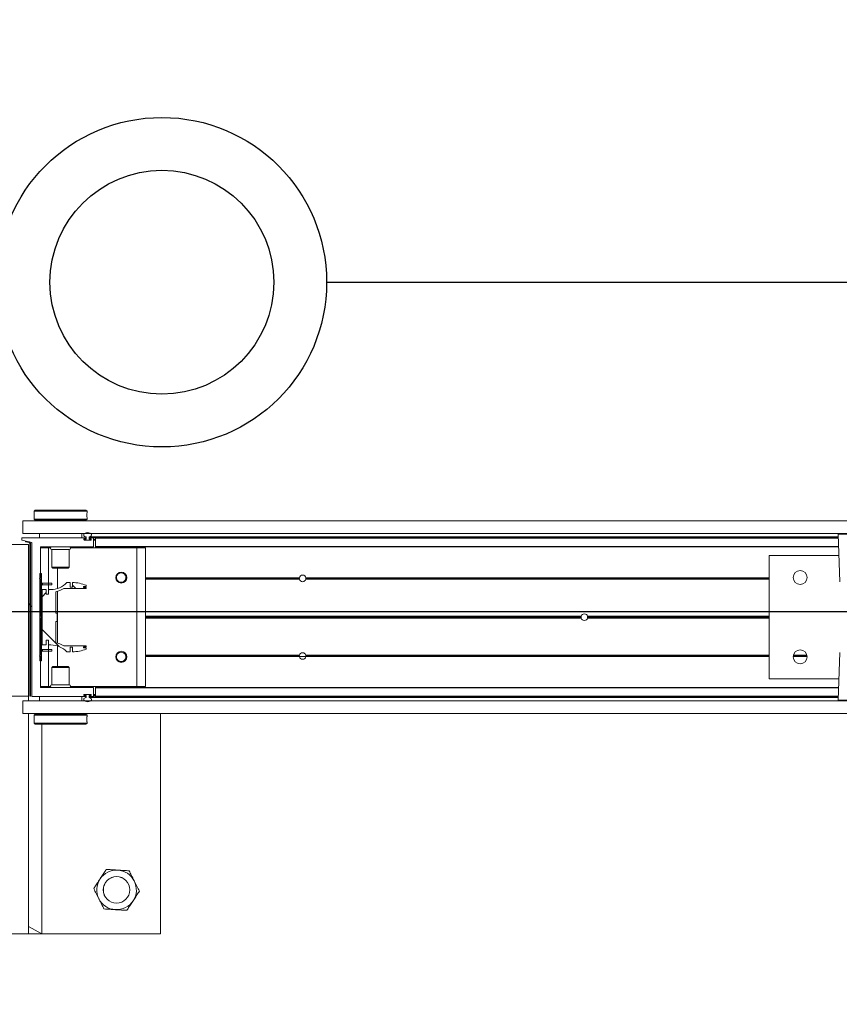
# Model space of a CAD drawing. Header units: feet. Extents: x 0 to 152726, y 0 to 59505.
# Tile 60 of 85: x 152372.15 to 152374.09, y 59279.95 to 59282.28. Entities that reach past the tile are written whole.
import ezdxf
from ezdxf import colors
from ezdxf.entities.mleader import LeaderData, LeaderLine
from ezdxf.math import Vec2, Vec3

# ---------------------------------------------------------------- set-up
doc = ezdxf.new("R2010")
doc.units = ezdxf.units.FT
doc.header["$LTSCALE"] = 0.1
doc.header["$MEASUREMENT"] = 0
for name, color, linetype, lineweight in [('BR_P_Rail_Object', 251, 'Continuous', 30), ('DR_P_Cells', 252, 'Continuous', 0), ('DR_P_Underdrain', 252, 'Continuous', 13), ('SC_Scratch7', 252, 'Continuous', 0)]:
    doc.layers.add(name, color=color, linetype=linetype, lineweight=lineweight)
doc.layers.add('L-ANNO-NOTE', color=30, linetype='Continuous')
doc.styles.add('Arial', font='arial.ttf')

# ---------------------------------------------------------------- blocks, each defined once
blk = doc.blocks.new('HIGH ST SCREENWALL_2 PANEL PLAN_5')
at = {"layer": 'SC_Scratch7', "lineweight": 0, "extrusion": (0, 0, -1)}
h = blk.add_hatch(dxfattribs=at)
h.set_pattern_fill('ANSI31', color=256, scale=0.01, style=0, pattern_type=2)
h.set_pattern_definition([(135.001858, (9.927348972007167, -13.85573328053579), (0.08838530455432, 0.08839103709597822), [])])
h.paths.add_polyline_path([(4.314396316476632, -0.1421462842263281, 0.3639702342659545), (4.316462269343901, -0.1446082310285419), (4.32500189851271, -0.1461137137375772), (4.324712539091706, -0.1477550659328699), (4.316172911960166, -0.1462495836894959, -0.3639702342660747), (4.312729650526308, -0.1421463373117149), (4.312717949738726, 0.2186076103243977), (4.314384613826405, 0.2186076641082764)])
h = blk.add_hatch(dxfattribs=at)
h.set_pattern_fill('ANSI31', color=256, scale=0.01, style=0, pattern_type=2)
h.set_pattern_definition([(135.001858, (9.937327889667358, -14.01365674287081), (0.08838530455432, 0.08839103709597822), [])])
h.paths.add_polyline_path([(4.287206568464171, -0.07124680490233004), (4.287199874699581, 0.1351277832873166), (4.290949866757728, 0.1351279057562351), (4.290956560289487, -0.07124668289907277)])
h = blk.add_hatch(dxfattribs=at)
h.set_pattern_fill('ANSI38', color=256, scale=0.01, style=0, pattern_type=2)
h.set_pattern_definition([(135.001858, (9.83736763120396, -14.04890905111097), (0.08838530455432, 0.08839103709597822), []), (45.001858, (9.83736763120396, -14.04890905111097), (0.2651616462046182, 0.0883967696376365), [0.31249937, -0.18749962])])
h.paths.add_polyline_path([(4.276130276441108, 0.0865988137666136), (4.276129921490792, 0.09755679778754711), (4.285742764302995, 0.09755710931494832), (4.285747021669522, -0.03367622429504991), (4.276134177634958, -0.03367653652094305), (4.276133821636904, -0.02271855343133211), (4.270490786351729, -0.02271873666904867), (4.270491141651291, -0.03367671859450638), (4.264848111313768, -0.03367690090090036, 0.2061892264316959), (4.227217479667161, -0.04988543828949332), (4.21917943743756, -0.04988569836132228), (4.219179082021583, -0.03892771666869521), (4.213601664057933, -0.03892789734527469), (4.213602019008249, -0.04988587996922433, -0.09842250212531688), (4.18158087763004, -0.0435221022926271), (4.18158079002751, -0.04081541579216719), (4.187314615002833, -0.04081522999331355), (4.187314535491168, -0.03835460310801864), (4.181580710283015, -0.03835479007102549), (4.181580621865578, -0.03564810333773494), (4.234471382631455, -0.03564638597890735, -0.0857050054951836), (4.252938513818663, -0.02834387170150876), (4.252936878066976, 0.02209687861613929), (4.249656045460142, 0.02209677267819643), (4.249655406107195, 0.04178177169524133), (4.252936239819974, 0.04178187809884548), (4.252934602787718, 0.09222262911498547, -0.0857050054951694), (4.234466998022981, 0.09952394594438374), (4.181576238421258, 0.09952223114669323), (4.181576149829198, 0.1022289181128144), (4.187309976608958, 0.1022291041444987), (4.187309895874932, 0.1046897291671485), (4.181576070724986, 0.1046895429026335), (4.181575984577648, 0.107396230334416, -0.09842250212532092), (4.213596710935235, 0.1137620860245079), (4.213597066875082, 0.1028041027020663), (4.219174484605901, 0.1028042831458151), (4.219174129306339, 0.113762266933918), (4.227212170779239, 0.1137625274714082, 0.2061892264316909), (4.264843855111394, 0.09755643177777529), (4.270486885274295, 0.09755661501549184), (4.270487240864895, 0.08659863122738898)])
at = {"layer": 'SC_Scratch7', "lineweight": 0}
for p, q in [((-4.005200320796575, 0.7810965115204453), (-4.671865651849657, 0.7811181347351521)), ((-4.317699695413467, 0.7811066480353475), (-4.359366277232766, 0.7811079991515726)), ((-4.317699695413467, 0.7811066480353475), (-4.317716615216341, 0.25944102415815)), ((-4.317699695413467, 0.7811066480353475), (-4.317700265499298, 0.7635285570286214)), ((-4.317700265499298, 0.7635285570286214), (-4.286449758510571, 0.7811056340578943)), ((-4.286449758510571, 0.7811056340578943), (-4.317699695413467, 0.7811066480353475)), ((-4.286449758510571, 0.7811056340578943), (-4.286465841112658, 0.2852765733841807)), ((-4.00521724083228, 0.2594308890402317), (-4.005200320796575, 0.7810965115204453)), ((-4.304278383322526, 0.2827771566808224), (-4.304278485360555, 0.2796493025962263)), ((-4.301778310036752, 0.2852770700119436), (-4.304278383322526, 0.2827771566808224)), ((-4.304278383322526, 0.2827771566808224), (-4.179278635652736, 0.2827731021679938)), ((-4.301778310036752, 0.2852770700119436), (-4.181778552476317, 0.2852731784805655)), ((-4.179278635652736, 0.2827731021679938), (-4.181778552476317, 0.2852731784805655)), ((-4.17927873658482, 0.2796439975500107), (-4.179278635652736, 0.2827731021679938)), ((-4.330737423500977, 0.2594414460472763), (-4.330738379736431, 0.2299415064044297)), ((-4.330737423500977, 0.2594414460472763), (-0.3411620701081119, 0.2593120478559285)), ((-4.304278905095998, 0.2667096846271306), (-4.304279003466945, 0.2636630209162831)), ((-4.304279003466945, 0.2636630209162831), (-4.301779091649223, 0.2611629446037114)), ((-4.304279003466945, 0.2636630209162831), (-4.179279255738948, 0.2636589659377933)), ((-4.301779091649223, 0.2611629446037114), (-4.181779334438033, 0.261159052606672)), ((-4.298029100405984, 0.261162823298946), (-4.298029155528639, 0.2594403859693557)), ((-4.185529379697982, 0.2594367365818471), (-4.185529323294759, 0.261159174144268)), ((-4.181779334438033, 0.261159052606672), (-4.179279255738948, 0.2636589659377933)), ((-4.179612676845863, 0.2735786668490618), (-4.179601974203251, 0.2717695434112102)), ((-4.179279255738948, 0.2636589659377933), (-4.179279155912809, 0.2667080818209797)), ((-4.317717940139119, 0.2186077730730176), (-4.359384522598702, 0.2186091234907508)), ((-4.330738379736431, 0.2299415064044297), (-0.3411630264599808, 0.2298121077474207)), ((-4.317729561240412, -0.139724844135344), (-4.317717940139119, 0.2186077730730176)), ((-4.31771757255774, 0.2299410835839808), (-4.317717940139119, 0.2186077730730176)), ((-4.314384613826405, 0.2186076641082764), (-4.314396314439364, -0.1421462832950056)), ((-4.314384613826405, 0.2186076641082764), (-4.312717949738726, 0.2186076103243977)), ((-4.312717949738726, 0.2186076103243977), (-4.312729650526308, -0.1421463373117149)), ((-4.309905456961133, 0.2186206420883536), (-4.309917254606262, -0.1451417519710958)), ((-4.182600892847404, 0.2194367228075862), (-4.309085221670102, 0.219440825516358)), ((-4.29179874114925, 0.2298569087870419), (-4.291799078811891, 0.2194402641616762)), ((-4.29179874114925, 0.2298569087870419), (-4.291780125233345, 0.2298569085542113)), ((-4.29178046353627, 0.2194402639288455), (-4.291780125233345, 0.2298569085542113)), ((-4.291780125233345, 0.2298569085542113), (-4.19178032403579, 0.2298536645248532)), ((-4.286467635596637, 0.2299400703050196), (-4.286467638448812, 0.229856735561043)), ((-4.257405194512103, 0.2299391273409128), (-4.257405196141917, 0.2298557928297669)), ((-4.226155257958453, 0.2298547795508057), (-4.226155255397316, 0.2299381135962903)), ((-4.19178032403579, 0.2298536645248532), (-4.191780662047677, 0.2194370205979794)), ((-4.191761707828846, 0.2298536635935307), (-4.19176204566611, 0.2194370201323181)), ((-4.186572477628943, 0.2152987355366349), (-4.186572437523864, 0.2165333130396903)), ((-4.169892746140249, 0.2144779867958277), (-4.185752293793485, 0.2144785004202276)), ((-4.18575220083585, 0.2173534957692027), (-4.182600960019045, 0.2173533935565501)), ((-4.185614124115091, 0.2159368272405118), (-4.185614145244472, 0.2152701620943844)), ((-4.184780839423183, 0.214436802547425), (-4.170864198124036, 0.2144363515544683)), ((-4.181155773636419, 0.2167700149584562), (-4.184780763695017, 0.2167701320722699)), ((-4.181780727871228, 0.2181735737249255), (-4.181780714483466, 0.218616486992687)), ((-4.181155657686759, 0.2203503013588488), (-4.181155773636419, 0.2167700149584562)), ((-4.174489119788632, 0.2167697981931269), (-4.174489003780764, 0.2203500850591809)), ((-4.17105101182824, 0.2167696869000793), (-4.174489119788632, 0.2167697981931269)), ((-4.174489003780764, 0.2203500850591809), (-2.401956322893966, 0.2202925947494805)), ((-4.173864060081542, 0.218616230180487), (-4.173864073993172, 0.2181733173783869)), ((-4.173220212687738, 0.222082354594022), (-2.402016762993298, 0.222024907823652)), ((-4.173043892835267, 0.2173530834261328), (-4.169892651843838, 0.2173529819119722)), ((-4.164892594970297, 0.2194361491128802), (-4.173043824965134, 0.2194364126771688)), ((-4.17105101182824, 0.2167696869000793), (-4.170030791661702, 0.2167696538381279)), ((-4.170030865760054, 0.2144779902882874), (-4.170030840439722, 0.2152696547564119)), ((-4.170030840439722, 0.2152696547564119), (-4.170030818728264, 0.2159363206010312)), ((-4.170030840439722, 0.2152696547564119), (-4.169073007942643, 0.2152696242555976)), ((-4.170030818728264, 0.2159363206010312), (-4.170030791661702, 0.2167696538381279)), ((-4.170030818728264, 0.2159363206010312), (-4.169072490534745, 0.2159362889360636)), ((-4.170030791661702, 0.2167696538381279), (-4.169107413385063, 0.2167696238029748)), ((-4.169072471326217, 0.2165327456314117), (-4.169072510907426, 0.2152981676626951)), ((-4.164073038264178, 0.1994361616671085), (-4.164072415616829, 0.2186159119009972)), ((-4.164072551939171, 0.2144361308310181), (-4.158864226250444, 0.2144359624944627)), ((-4.164072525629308, 0.215269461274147), (-4.158864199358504, 0.2152692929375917)), ((-4.164072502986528, 0.2159361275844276), (-4.158864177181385, 0.2159359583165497)), ((-4.164072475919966, 0.2167694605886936), (-4.158864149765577, 0.2167692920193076)), ((-4.158864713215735, 0.1994228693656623), (-4.158864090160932, 0.2186157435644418)), ((-4.158864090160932, 0.2186157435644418), (-4.158864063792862, 0.2194359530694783)), ((-2.401895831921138, 0.2185587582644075), (-4.158864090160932, 0.2186157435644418)), ((-2.401924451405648, 0.2193789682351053), (-4.158864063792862, 0.2194359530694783)), ((-2.402237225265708, 0.2283440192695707), (-2.398290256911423, 0.1152123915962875)), ((-2.335950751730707, 0.2283418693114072), (-2.402237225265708, 0.2283440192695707)), ((-2.40223722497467, 0.2283440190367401), (-2.398290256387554, 0.1152123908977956)), ((-2.335950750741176, 0.2283418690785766), (-2.40223722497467, 0.2283440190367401)), ((-4.289075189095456, 0.1252736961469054), (-4.289072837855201, 0.1977866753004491)), ((-4.289072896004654, 0.1960027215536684), (-4.270114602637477, 0.1960021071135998)), ((-4.28825260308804, 0.1986068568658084), (-4.164906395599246, 0.1986028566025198)), ((-4.286468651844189, 0.1986067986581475), (-4.286468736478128, 0.196002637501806)), ((-4.270117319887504, 0.1122106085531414), (-4.270114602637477, 0.1960021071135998)), ((-4.270114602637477, 0.1960021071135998), (-4.265408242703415, 0.1960019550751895)), ((-4.262198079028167, 0.1920443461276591), (-4.262199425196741, 0.1505614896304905)), ((-4.221364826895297, 0.1920430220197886), (-4.262198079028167, 0.1920443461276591)), ((-4.221366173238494, 0.1505601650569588), (-4.221364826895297, 0.1920430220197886)), ((-4.218154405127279, 0.1960004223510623), (-4.061781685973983, 0.1959953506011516)), ((-4.158864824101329, 0.1959984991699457), (-4.158864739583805, 0.1986026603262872)), ((-4.158864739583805, 0.1986026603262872), (-4.158864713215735, 0.1994228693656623)), ((-2.401197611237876, 0.1985456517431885), (-4.158864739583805, 0.1986026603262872)), ((-2.401226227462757, 0.1993658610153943), (-4.158864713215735, 0.1994228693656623)), ((-4.061792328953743, -0.1321289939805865), (-4.061781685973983, 0.1959953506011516)), ((-4.061781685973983, 0.1959953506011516), (-4.040948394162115, 0.1959946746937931)), ((-4.04095903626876, -0.1321296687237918), (-4.040948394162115, 0.1959946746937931)), ((-2.565118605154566, 0.1777176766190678), (-2.565128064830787, -0.1139484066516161)), ((-2.56511860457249, 0.1777176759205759), (-2.565128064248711, -0.1139484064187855)), ((-2.400470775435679, 0.1777123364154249), (-2.565118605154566, 0.1777176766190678)), ((-2.400470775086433, 0.177712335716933), (-2.56511860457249, 0.1777176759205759)), ((-4.262199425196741, 0.1505614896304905), (-4.259827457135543, 0.1481893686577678)), ((-4.221366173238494, 0.1505601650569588), (-4.262199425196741, 0.1505614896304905)), ((-4.223738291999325, 0.1481881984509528), (-4.259827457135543, 0.1481893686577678)), ((-4.249284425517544, 0.09994840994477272), (-4.249282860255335, 0.1481890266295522)), ((-4.223738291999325, 0.1481881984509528), (-4.221366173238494, 0.1505601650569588)), ((-4.291575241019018, 0.1236071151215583), (-4.289075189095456, 0.1252736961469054)), ((-4.289075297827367, 0.1219403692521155), (-4.291575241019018, 0.1236071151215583)), ((-4.290949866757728, 0.1351279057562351), (-4.290956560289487, -0.07124668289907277)), ((-4.287199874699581, 0.1351277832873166), (-4.290949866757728, 0.1351279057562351)), ((-4.289078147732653, 0.03406513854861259), (-4.289075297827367, 0.1219403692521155)), ((-4.287199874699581, 0.1351277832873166), (-4.287206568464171, -0.07124680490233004)), ((-4.109526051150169, 0.1252678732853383), (-4.111256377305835, 0.1252679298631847)), ((-4.109336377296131, 0.1236012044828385), (-4.111095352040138, 0.1236012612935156)), ((-4.108880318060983, 0.1219345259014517), (-4.110711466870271, 0.1219345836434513)), ((-4.085773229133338, 0.1219337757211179), (-4.088021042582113, 0.121933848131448)), ((-4.085389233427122, 0.12360042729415), (-4.087564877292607, 0.123600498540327)), ((-4.085228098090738, 0.1252670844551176), (-4.087375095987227, 0.125267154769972)), ((-3.676888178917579, 0.121920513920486), (-4.040950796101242, 0.1219323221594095)), ((-3.67709623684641, 0.1235871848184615), (-4.040950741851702, 0.1235989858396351)), ((-3.676944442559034, 0.1252538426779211), (-4.040950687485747, 0.1252656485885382)), ((-3.677016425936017, 0.1248371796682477), (-3.661553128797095, 0.1248366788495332)), ((-2.565120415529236, 0.1218844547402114), (-3.66168156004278, 0.1219200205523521)), ((-2.565120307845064, 0.1252177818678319), (-3.661625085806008, 0.1252533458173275)), ((-2.565120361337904, 0.1235511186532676), (-3.66147340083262, 0.1235866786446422)), ((-2.475667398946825, 0.1252148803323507), (-2.508740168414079, 0.1252159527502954)), ((-2.475667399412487, 0.1252148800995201), (-2.508740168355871, 0.1252159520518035)), ((-2.475793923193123, 0.1235482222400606), (-2.508613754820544, 0.1235492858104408)), ((-2.475793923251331, 0.1235482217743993), (-2.508613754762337, 0.1235492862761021)), ((-2.476092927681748, 0.1218815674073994), (-2.508314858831, 0.1218826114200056)), ((-2.476092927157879, 0.1218815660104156), (-2.508314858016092, 0.1218826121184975)), ((-4.285742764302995, 0.09755710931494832), (-4.285747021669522, -0.03367622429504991)), ((-4.276129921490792, 0.09755679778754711), (-4.285742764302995, 0.09755710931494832)), ((-4.284783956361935, 0.1122110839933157), (-4.284784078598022, 0.108461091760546)), ((-4.270775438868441, 0.1084606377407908), (-4.284784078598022, 0.108461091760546)), ((-4.270775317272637, 0.1122106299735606), (-4.284783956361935, 0.1122110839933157)), ((-4.276130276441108, 0.0865988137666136), (-4.276129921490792, 0.09755679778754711)), ((-4.270775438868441, 0.1084606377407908), (-4.270775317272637, 0.1122106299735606)), ((-4.262442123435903, 0.1084603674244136), (-4.270775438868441, 0.1084606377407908)), ((-4.262442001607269, 0.1122103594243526), (-4.270775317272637, 0.1122106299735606)), ((-4.270486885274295, 0.09755661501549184), (-4.270487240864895, 0.08659863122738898)), ((-4.264843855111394, 0.09755643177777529), (-4.270486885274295, 0.09755661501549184)), ((-4.270117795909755, 0.09755660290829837), (-4.270117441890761, 0.1084606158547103)), ((-4.262442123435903, 0.1084603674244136), (-4.262442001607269, 0.1122103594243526)), ((-4.234466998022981, 0.09952394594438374), (-4.181576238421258, 0.09952223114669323)), ((-4.219174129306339, 0.113762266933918), (-4.227212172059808, 0.1137625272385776)), ((-4.219174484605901, 0.1028042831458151), (-4.219174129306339, 0.113762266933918)), ((-4.213597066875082, 0.1028041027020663), (-4.219174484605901, 0.1028042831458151)), ((-4.213596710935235, 0.1137620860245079), (-4.213597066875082, 0.1028041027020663)), ((-4.187309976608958, 0.1022291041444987), (-4.187309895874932, 0.1046897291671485)), ((-4.181576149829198, 0.1022289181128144), (-4.187309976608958, 0.1022291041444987)), ((-4.187309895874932, 0.1046897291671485), (-4.181576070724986, 0.1046895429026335)), ((-4.181576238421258, 0.09952223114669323), (-4.181576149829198, 0.1022289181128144)), ((-4.181576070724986, 0.1046895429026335), (-4.181575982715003, 0.1073962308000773)), ((-4.270487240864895, 0.08659863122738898), (-4.276130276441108, 0.0865988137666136)), ((-4.252936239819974, 0.04178187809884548), (-4.252934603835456, 0.09222262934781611)), ((-4.249288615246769, -0.0292283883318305), (-4.249284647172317, 0.09310690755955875)), ((-4.291202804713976, 0.03194061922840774), (-4.289078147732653, 0.03406513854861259)), ((-4.289078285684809, 0.02981596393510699), (-4.291202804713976, 0.03194061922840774)), ((-4.289081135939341, -0.05805926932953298), (-4.289078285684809, 0.02981596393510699)), ((-4.249655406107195, 0.04178177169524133), (-4.252936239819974, 0.04178187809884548)), ((-4.249656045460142, 0.02209677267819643), (-4.249655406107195, 0.04178177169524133)), ((-3.010140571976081, 0.02977448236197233), (-4.040953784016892, 0.0298079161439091)), ((-3.010434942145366, 0.03189907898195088), (-4.040953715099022, 0.03193250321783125)), ((-3.010140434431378, 0.03402365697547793), (-4.04095364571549, 0.0340570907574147)), ((-2.565123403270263, 0.02976004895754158), (-2.995104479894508, 0.02977399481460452)), ((-2.565123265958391, 0.03400922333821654), (-2.995104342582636, 0.03402316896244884)), ((-2.565123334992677, 0.03188463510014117), (-2.994809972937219, 0.03189857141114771)), ((-4.314391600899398, 0.003191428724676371), (-4.317725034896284, -0.0001417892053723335)), ((-4.30991229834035, 0.007670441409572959), (-4.312724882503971, 0.004858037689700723)), ((-4.252938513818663, -0.02834387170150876), (-4.252936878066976, 0.02209687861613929)), ((-4.252936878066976, 0.02209687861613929), (-4.249656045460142, 0.02209677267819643)), ((-4.276134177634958, -0.03367653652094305), (-4.276133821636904, -0.02271855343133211)), ((-4.276133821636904, -0.02271855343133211), (-4.270490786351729, -0.02271873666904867)), ((-4.270490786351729, -0.02271873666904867), (-4.270491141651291, -0.03367671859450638)), ((-4.285747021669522, -0.03367622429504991), (-4.276134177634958, -0.03367653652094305)), ((-4.284789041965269, -0.04458026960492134), (-4.28478916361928, -0.04833026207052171)), ((-4.284789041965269, -0.04458026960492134), (-4.27078040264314, -0.0445807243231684)), ((-4.27078040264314, -0.0445807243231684), (-4.270780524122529, -0.04833071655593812)), ((-4.27078040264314, -0.0445807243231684), (-4.26244708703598, -0.04458099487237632)), ((-4.270491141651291, -0.03367671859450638), (-4.264848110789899, -0.03367690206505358)), ((-4.270122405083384, -0.04458074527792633), (-4.270122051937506, -0.03367673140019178)), ((-4.26244708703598, -0.04458099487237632), (-4.262447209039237, -0.04833098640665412)), ((-4.24929040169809, -0.08431050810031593), (-4.24928883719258, -0.03606988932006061)), ((-4.181580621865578, -0.03564810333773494), (-4.234471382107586, -0.03564638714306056)), ((-4.21917943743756, -0.04988569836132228), (-4.219179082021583, -0.03892771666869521)), ((-4.219179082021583, -0.03892771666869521), (-4.213601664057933, -0.03892789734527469)), ((-4.213601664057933, -0.03892789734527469), (-4.213602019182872, -0.04988587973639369)), ((-4.187314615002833, -0.04081522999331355), (-4.187314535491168, -0.03835460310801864)), ((-4.18158079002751, -0.04081541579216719), (-4.187314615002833, -0.04081522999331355)), ((-4.187314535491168, -0.03835460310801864), (-4.181580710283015, -0.03835479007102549)), ((-4.18158087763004, -0.0435221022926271), (-4.18158079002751, -0.04081541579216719)), ((-4.181580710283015, -0.03835479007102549), (-4.181580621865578, -0.03564810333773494)), ((-4.291581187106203, -0.05972585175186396), (-4.289081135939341, -0.05805926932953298)), ((-4.289081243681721, -0.06139259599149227), (-4.291581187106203, -0.05972585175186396)), ((-4.289083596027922, -0.1339055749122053), (-4.289081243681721, -0.06139259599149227)), ((-4.28478916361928, -0.04833026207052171), (-4.270780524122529, -0.04833071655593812)), ((-4.270780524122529, -0.04833071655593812), (-4.262447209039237, -0.04833098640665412)), ((-4.270125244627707, -0.1321222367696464), (-4.270122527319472, -0.04833073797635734)), ((-4.227217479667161, -0.04988543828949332), (-4.21917943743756, -0.04988569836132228)), ((-4.109532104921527, -0.06139841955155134), (-4.111262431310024, -0.06139836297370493)), ((-4.10934232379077, -0.05973176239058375), (-4.111101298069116, -0.05973170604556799)), ((-4.108886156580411, -0.05806511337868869), (-4.110717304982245, -0.0580650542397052)), ((-4.085779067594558, -0.05806586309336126), (-4.088026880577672, -0.05806578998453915)), ((-4.08539518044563, -0.0597325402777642), (-4.087570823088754, -0.05973246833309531)), ((-4.085234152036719, -0.06139920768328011), (-4.087381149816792, -0.06139913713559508)), ((-3.676950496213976, -0.06141244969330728), (-4.04095674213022, -0.06140064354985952)), ((-3.67710218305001, -0.05974578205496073), (-4.040956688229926, -0.05973398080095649)), ((-3.676894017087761, -0.05807912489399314), (-4.04095663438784, -0.05806731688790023)), ((-2.565126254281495, -0.05811518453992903), (-3.661687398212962, -0.05807961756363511)), ((-2.56512636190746, -0.06144851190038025), (-3.661631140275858, -0.06141294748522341)), ((-2.565126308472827, -0.05978184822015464), (-3.66147934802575, -0.05974628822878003)), ((-2.398295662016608, -0.05145394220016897), (-2.402249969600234, -0.1645853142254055)), ((-2.398295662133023, -0.05145394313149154), (-2.402249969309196, -0.1645853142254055)), ((-4.290956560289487, -0.07124668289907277), (-4.287206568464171, -0.07124680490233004)), ((-4.262207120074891, -0.08668213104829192), (-4.262208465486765, -0.1281649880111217)), ((-4.259834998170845, -0.0843101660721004), (-4.262207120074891, -0.08668213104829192)), ((-4.262207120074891, -0.08668213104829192), (-4.221373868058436, -0.0866834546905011)), ((-4.259834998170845, -0.0843101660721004), (-4.223745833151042, -0.08431133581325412)), ((-4.221373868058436, -0.0866834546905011), (-4.223745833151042, -0.08431133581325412)), ((-4.221375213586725, -0.1281663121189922), (-4.221373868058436, -0.0866834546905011)), ((-2.565128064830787, -0.1139484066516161), (-2.400480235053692, -0.1139537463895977)), ((-2.565128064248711, -0.1139484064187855), (-2.40048023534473, -0.1139537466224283)), ((-4.359396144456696, -0.139723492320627), (-4.317729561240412, -0.139724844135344)), ((-4.289083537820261, -0.1321216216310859), (-4.270125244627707, -0.1321222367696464)), ((-4.164904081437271, -0.1347298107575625), (-4.288263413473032, -0.1347258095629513)), ((-4.270125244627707, -0.1321222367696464), (-4.265418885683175, -0.132122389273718)), ((-4.262208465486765, -0.1281649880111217), (-4.221375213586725, -0.1281663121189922)), ((-4.218165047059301, -0.1321239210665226), (-4.061792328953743, -0.1321289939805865)), ((-4.164084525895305, -0.1547429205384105), (-4.164083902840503, -0.1355500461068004)), ((-4.158876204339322, -0.1548752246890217), (-4.158875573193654, -0.1354180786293)), ((-4.158875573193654, -0.1354180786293), (-4.158875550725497, -0.1347300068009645)), ((-2.401232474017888, -0.1354750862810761), (-4.158875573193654, -0.1354180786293)), ((-4.158875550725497, -0.1347300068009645), (-4.158875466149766, -0.1321258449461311)), ((-2.401208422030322, -0.1347870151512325), (-4.158875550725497, -0.1347300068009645)), ((-4.061792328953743, -0.1321289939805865), (-4.04095903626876, -0.1321296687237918)), ((-4.333354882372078, -0.1505576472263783), (-4.333355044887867, -0.1555576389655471)), ((-4.333355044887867, -0.1555576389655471), (-4.182613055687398, -0.1555625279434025)), ((-4.309917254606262, -0.1451417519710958), (-4.333354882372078, -0.1505576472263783)), ((-4.316462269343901, -0.1446082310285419), (-4.32500189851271, -0.1461137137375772)), ((-4.324712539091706, -0.1477550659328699), (-4.32500189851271, -0.1461137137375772)), ((-4.316172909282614, -0.1462495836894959), (-4.324712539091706, -0.1477550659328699)), ((-4.291792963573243, -0.1659756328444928), (-4.291792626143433, -0.1555589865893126)), ((-4.191792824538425, -0.1555622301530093), (-4.191793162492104, -0.1659788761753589)), ((-4.186584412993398, -0.1526588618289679), (-4.186584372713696, -0.1514242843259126)), ((-4.182612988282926, -0.1534791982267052), (-4.185764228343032, -0.1534790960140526)), ((-4.185764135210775, -0.1506041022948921), (-4.169904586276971, -0.1506046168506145)), ((-4.185626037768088, -0.151395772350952), (-4.185626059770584, -0.1520624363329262)), ((-4.170876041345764, -0.1505629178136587), (-4.184792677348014, -0.1505624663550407)), ((-4.184605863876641, -0.152895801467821), (-4.181167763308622, -0.1528959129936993)), ((-4.181792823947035, -0.1547423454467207), (-4.181792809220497, -0.1542994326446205)), ((-4.181167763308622, -0.1528959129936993), (-4.181167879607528, -0.1564762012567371)), ((-4.174501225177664, -0.1564764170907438), (-4.174501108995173, -0.1528961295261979)), ((-4.174501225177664, -0.1564764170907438), (-2.401968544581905, -0.1565339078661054)), ((-4.174501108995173, -0.1528961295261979), (-4.170876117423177, -0.1528962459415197)), ((-4.173876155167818, -0.1542996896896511), (-4.173876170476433, -0.1547426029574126)), ((-4.173232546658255, -0.1582087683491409), (-2.402029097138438, -0.1582662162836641)), ((-4.173055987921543, -0.1555628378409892), (-4.164904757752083, -0.1555631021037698)), ((-4.169904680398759, -0.1534796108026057), (-4.173055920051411, -0.1534795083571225)), ((-4.170876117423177, -0.1528962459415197), (-4.170042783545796, -0.1528962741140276)), ((-4.170042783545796, -0.1528962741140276), (-4.170042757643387, -0.1520629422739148)), ((-4.170042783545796, -0.1528962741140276), (-4.169119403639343, -0.1528963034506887)), ((-4.170042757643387, -0.1520629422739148), (-4.17004273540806, -0.1513962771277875)), ((-4.170042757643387, -0.1520629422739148), (-4.169084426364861, -0.1520629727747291)), ((-4.17004273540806, -0.1513962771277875), (-4.170042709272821, -0.150604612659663)), ((-4.17004273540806, -0.1513962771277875), (-4.169084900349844, -0.1513963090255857)), ((-4.169084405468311, -0.1514248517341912), (-4.169084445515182, -0.1526594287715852)), ((-4.164084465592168, -0.1528964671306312), (-4.158876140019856, -0.1528966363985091)), ((-4.16408443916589, -0.1520631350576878), (-4.158876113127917, -0.1520633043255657)), ((-4.164084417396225, -0.1513964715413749), (-4.15887609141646, -0.1513966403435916)), ((-4.164084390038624, -0.1505631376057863), (-4.158876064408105, -0.150563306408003)), ((-4.158876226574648, -0.1555632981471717), (-4.158876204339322, -0.1548752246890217)), ((-2.401936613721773, -0.1556202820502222), (-4.158876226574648, -0.1555632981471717)), ((-2.40191256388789, -0.1549322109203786), (-4.158876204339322, -0.1548752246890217)), ((-4.330751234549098, -0.1663910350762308), (-4.330752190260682, -0.1958909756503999)), ((-4.330751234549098, -0.1663910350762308), (-0.3411758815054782, -0.1665204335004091)), ((-4.191793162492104, -0.1659788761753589), (-4.291792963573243, -0.1659756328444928)), ((-4.257418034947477, -0.1659767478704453), (-4.25741804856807, -0.1663934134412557)), ((-4.226168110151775, -0.1663944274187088), (-4.226168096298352, -0.1659777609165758)), ((-2.402249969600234, -0.1645853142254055), (-2.269677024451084, -0.1645896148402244)), ((-2.402249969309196, -0.1645853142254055), (-2.269677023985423, -0.1645896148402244)), ((-2.271316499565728, -0.166287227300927), (-2.400610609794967, -0.1662830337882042)), ((-2.271316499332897, -0.1662872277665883), (-2.400610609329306, -0.1662830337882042)), ((-4.330752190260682, -0.1958909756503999), (-0.3411768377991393, -0.1960203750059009)), ((-4.304294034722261, -0.1997809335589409), (-4.304294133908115, -0.2028300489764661)), ((-4.301793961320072, -0.1972810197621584), (-4.304294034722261, -0.1997809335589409)), ((-4.179294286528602, -0.1997849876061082), (-4.304294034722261, -0.1997809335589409)), ((-4.303960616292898, -0.2097006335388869), (-4.303971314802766, -0.2078915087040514)), ((-4.181794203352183, -0.197284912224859), (-4.301793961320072, -0.1972810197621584)), ((-4.298043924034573, -0.1958920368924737), (-4.298043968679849, -0.1972811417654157)), ((-4.185544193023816, -0.1972847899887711), (-4.18554414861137, -0.1958956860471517)), ((-4.179294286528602, -0.1997849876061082), (-4.181794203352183, -0.197284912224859)), ((-4.179294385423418, -0.202831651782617), (-4.179294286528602, -0.1997849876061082)), ((-4.304294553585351, -0.2157659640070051), (-4.304294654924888, -0.2188950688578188)), ((-4.304294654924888, -0.2188950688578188), (-4.30179474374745, -0.2213951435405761)), ((-4.179294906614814, -0.2188991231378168), (-4.304294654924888, -0.2188950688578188)), ((-4.181794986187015, -0.2213990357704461), (-4.30179474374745, -0.2213951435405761)), ((-4.181794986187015, -0.2213990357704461), (-4.179294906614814, -0.2188991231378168)), ((-4.179294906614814, -0.2188991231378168), (-4.179294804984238, -0.2157712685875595))]:
    blk.add_line(p, q, dxfattribs=at)
at = {"layer": 'SC_Scratch7', "lineweight": 0, "extrusion": (0, 0, -1)}
for centre, radius in [((4.10937015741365, 0.6769334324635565), 0.03141660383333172), ((4.10937015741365, 0.6769334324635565), 0.0312499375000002), ((2.492203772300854, 0.1256320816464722), 0.01654163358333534), ((2.492203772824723, 0.1256320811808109), 0.01654163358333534), ((4.098242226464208, 0.1256841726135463), 0.01302080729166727), ((2.492209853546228, -0.06186754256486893), 0.01654163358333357), ((2.492209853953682, -0.06186754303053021), 0.01654163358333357), ((4.098248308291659, -0.06181545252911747), 0.01302080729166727)]:
    blk.add_circle(centre, radius, dxfattribs=at)
at = {"layer": 'SC_Scratch7', "lineweight": 0}
for centre, radius, start, end in [((-4.10937015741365, 0.6769334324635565), 0.04687490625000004, 93.33381642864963, 153.3338164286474), ((-4.10937015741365, 0.6769334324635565), 0.04687490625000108, 33.33381642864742, 93.33381642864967), ((-4.10937015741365, 0.6769334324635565), 0.04687490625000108, 333.3338164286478, 33.33381642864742), ((-4.10937015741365, 0.6769334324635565), 0.04687490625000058, 153.3338164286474, 213.3338164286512), ((-4.10937015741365, 0.6769334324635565), 0.04687490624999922, 273.3338164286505, 333.3338164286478), ((-4.10937015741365, 0.6769334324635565), 0.04687490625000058, 213.3338164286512, 273.3338164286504), ((-4.366596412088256, 0.2732218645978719), 0.06265684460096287, 354.0342443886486, 5.887848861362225), ((-4.30908524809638, 0.2186206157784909), 0.0008202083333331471, 89.99814166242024, 179.9981416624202), ((-4.185752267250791, 0.2152987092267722), 0.0008202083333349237, 179.9981416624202, 269.9981416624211), ((-4.185752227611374, 0.2165332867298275), 0.0008202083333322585, 89.9981416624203, 179.9981416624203), ((-4.184780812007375, 0.2152701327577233), 0.0008333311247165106, 179.9981031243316, 269.9981416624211), ((-4.184780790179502, 0.215936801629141), 0.0008333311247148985, 89.99814166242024, 179.9981776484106), ((-4.182600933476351, 0.2181736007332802), 0.0008202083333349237, 269.9981416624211, 359.9981416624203), ((-4.182600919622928, 0.2186165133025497), 0.0008202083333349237, 359.9981416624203, 89.99814166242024), ((-4.182972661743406, 0.220350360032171), 0.001817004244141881, 359.9981416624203, 72.43568201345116), ((-4.172671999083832, 0.2203500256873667), 0.001817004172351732, 107.5606011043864, 179.9981433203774), ((-4.173043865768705, 0.2181732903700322), 0.0008202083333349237, 179.9981416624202, 269.9981416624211), ((-4.173043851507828, 0.2186162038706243), 0.0008202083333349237, 89.99814166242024, 179.9981416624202), ((-4.171051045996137, 0.2157285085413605), 0.001041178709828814, 11.51323150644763, 89.9981416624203), ((-4.170864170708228, 0.2152696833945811), 0.000833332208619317, 269.9981416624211, 359.9980818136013), ((-4.169892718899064, 0.2152981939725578), 0.0008202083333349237, 269.9981416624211, 359.9981416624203), ((-4.169892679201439, 0.2165327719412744), 0.0008202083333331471, 359.9981416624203, 89.99814166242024), ((-4.164892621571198, 0.2186159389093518), 0.0008202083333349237, 359.9981416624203, 89.99814166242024), ((-2.400597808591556, 0.2284012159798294), 0.001640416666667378, 115.734717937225, 181.9981416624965), ((-2.40059780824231, 0.2284012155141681), 0.001640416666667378, 115.734717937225, 181.9981416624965), ((-4.288252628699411, 0.1977866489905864), 0.0008202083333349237, 89.99814166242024, 179.9981416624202), ((-4.262197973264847, 0.1953251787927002), 0.003280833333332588, 89.99814166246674, 269.9981416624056), ((-4.221364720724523, 0.195323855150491), 0.003280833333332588, 269.9981416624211, 89.99814166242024), ((-4.164906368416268, 0.1994361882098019), 0.0008333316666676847, 269.9981416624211, 359.9981416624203), ((-4.098450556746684, 0.125684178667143), 0.01108331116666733, 357.843657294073, 182.1526260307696), ((-4.098450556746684, 0.125684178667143), 0.01108331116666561, 182.1526260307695, 190.8324766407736), ((-4.098450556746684, 0.125684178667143), 0.01108331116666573, 190.8324766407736, 199.7742688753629), ((-4.098450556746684, 0.125684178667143), 0.01108331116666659, 199.7742688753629, 340.2220144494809), ((-4.098450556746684, 0.125684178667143), 0.01108331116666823, 340.2220144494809, 349.1638066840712), ((-4.098450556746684, 0.125684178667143), 0.01108331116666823, 349.1638066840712, 357.843657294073), ((-3.669284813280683, 0.1237159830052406), 0.007812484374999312, 168.6473907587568, 180.9446345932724), ((-3.669284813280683, 0.1237159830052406), 0.007812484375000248, 180.9446345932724, 193.2865001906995), ((-3.669284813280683, 0.1237159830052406), 0.007812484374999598, 11.34889256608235, 168.6473907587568), ((-3.669284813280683, 0.1237159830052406), 0.007812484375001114, 193.2865001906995, 346.7097831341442), ((-3.669284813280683, 0.1237159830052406), 0.007812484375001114, 346.7097831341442, 359.0516487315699), ((-3.669284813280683, 0.1237159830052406), 0.007812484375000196, 359.0516487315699, 11.3488925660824), ((-4.284784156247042, 0.1060444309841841), 0.002416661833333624, 89.9981416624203, 179.9981416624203), ((-4.284784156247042, 0.1060444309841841), 0.006166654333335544, 89.9981416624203, 113.0704114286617), ((-4.264842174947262, 0.1493472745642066), 0.0517908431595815, 269.998141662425, 316.6001438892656), ((-4.264842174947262, 0.1493472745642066), 0.05835250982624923, 281.7746374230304, 301.3688958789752), ((-4.213599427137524, 0.03003217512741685), 0.08372991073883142, 67.51378105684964, 89.9981416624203), ((-3.002622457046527, 0.03189882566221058), 0.007812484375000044, 164.2179419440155, 179.9981416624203), ((-3.002622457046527, 0.03189882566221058), 0.007812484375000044, 179.9981416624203, 195.7783413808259), ((-3.002622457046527, 0.03189882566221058), 0.0078124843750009, 195.7783413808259, 344.217941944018), ((-3.002622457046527, 0.03189882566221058), 0.0078124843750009, 15.7783413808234, 164.2179419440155), ((-3.002622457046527, 0.03189882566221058), 0.007812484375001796, 344.217941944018, 359.9981416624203), ((-3.002622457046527, 0.03189882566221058), 0.007812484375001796, 359.9981416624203, 15.7783413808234), ((-4.284788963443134, -0.04216360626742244), 0.002416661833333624, 179.9981416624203, 269.9981416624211), ((-4.264849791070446, -0.08546774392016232), 0.05179084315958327, 43.39613943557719, 89.99814166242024), ((-4.264849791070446, -0.08546774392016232), 0.05835250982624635, 58.62738744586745, 78.22164590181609), ((-4.213599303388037, 0.03384403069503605), 0.08372991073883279, 269.9981416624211, 292.4825022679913), ((-4.284788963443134, -0.04216360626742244), 0.006166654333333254, 246.9258718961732, 269.9981416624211), ((-4.098456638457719, -0.0618154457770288), 0.0110833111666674, 177.8436572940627, 2.152626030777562), ((-4.098456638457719, -0.0618154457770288), 0.01108331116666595, 169.1638066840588, 177.8436572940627), ((-4.098456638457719, -0.0618154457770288), 0.01108331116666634, 160.2220144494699, 169.1638066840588), ((-4.098456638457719, -0.0618154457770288), 0.01108331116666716, 19.77426887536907, 160.2220144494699), ((-4.098456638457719, -0.0618154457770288), 0.01108331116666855, 10.83247664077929, 19.77426887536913), ((-4.098456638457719, -0.0618154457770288), 0.01108331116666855, 2.152626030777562, 10.83247664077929), ((-3.669290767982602, -0.05987508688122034), 0.007812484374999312, 179.051648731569, 191.3488925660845), ((-3.669290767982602, -0.05987508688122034), 0.007812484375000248, 166.7097831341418, 179.051648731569), ((-3.669290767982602, -0.05987508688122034), 0.007812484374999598, 191.3488925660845, 348.6473907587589), ((-3.669290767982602, -0.05987508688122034), 0.007812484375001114, 13.28650019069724, 166.7097831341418), ((-3.669290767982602, -0.05987508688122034), 0.007812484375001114, 0.9446345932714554, 13.28650019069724), ((-3.669290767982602, -0.05987508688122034), 0.007812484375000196, 348.6473907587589, 0.9446345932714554), ((-4.288263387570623, -0.1339056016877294), 0.0008202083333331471, 179.9981416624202, 269.998141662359), ((-4.262208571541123, -0.1314458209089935), 0.00328083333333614, 89.99814166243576, 269.9981416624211), ((-4.221375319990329, -0.1314471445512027), 0.00328083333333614, 269.9981416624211, 89.99814166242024), ((-4.164904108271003, -0.1355500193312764), 0.0008202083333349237, 359.9981416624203, 89.99814166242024), ((-4.316896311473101, -0.1421462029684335), 0.002499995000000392, 279.9981416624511, 359.9981416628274), ((-4.316896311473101, -0.1421462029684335), 0.004166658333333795, 279.9981416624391, 359.9981416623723), ((-4.18576420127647, -0.1526588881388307), 0.0008202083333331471, 179.9981416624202, 269.9981416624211), ((-4.185764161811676, -0.151424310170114), 0.0008202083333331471, 89.99814166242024, 179.9981416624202), ((-4.184605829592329, -0.1518546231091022), 0.001041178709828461, 191.5132315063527, 269.9981416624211), ((-4.184792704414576, -0.1513957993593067), 0.000833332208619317, 89.9981416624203, 179.9980818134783), ((-4.182613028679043, -0.1547423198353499), 0.0008202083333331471, 269.9981416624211, 359.9981416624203), ((-4.182613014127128, -0.1542994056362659), 0.0008202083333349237, 359.9981416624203, 89.99814166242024), ((-4.182984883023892, -0.1564761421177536), 0.001817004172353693, 287.5606011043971, 359.9981433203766), ((-4.172684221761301, -0.1564764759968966), 0.001817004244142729, 179.9981416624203, 252.4356820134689), ((-4.173055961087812, -0.1547426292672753), 0.0008202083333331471, 179.9981416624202, 269.9981416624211), ((-4.173055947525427, -0.1542997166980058), 0.0008202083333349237, 89.99814166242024, 179.9981416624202), ((-4.170876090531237, -0.1520629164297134), 0.0008333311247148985, 269.9981416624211, 359.9981776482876), ((-4.170876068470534, -0.1513962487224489), 0.0008333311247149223, 359.9981031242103, 89.99814166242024), ((-4.169904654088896, -0.1526594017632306), 0.0008202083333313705, 269.9981416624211, 359.9981416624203), ((-4.169904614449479, -0.1514248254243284), 0.0008202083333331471, 359.9981416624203, 89.99814166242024), ((-4.16490473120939, -0.1547428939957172), 0.000820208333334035, 269.9981416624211, 359.9981416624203), ((-2.400610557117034, -0.1646426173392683), 0.00164041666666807, 177.9981416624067, 269.9981416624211), ((-2.400610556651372, -0.1646426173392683), 0.00164041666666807, 177.9981416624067, 269.9981416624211), ((-4.116976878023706, -0.2093438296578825), 0.06265684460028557, 174.0342443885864, 185.8878488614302)]:
    blk.add_arc(centre, radius, start, end, dxfattribs=at)
for centre, major_axis, ratio, start_param, end_param in [((-4.177822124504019, 0.2266704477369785), (-0.009374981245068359, 3.040691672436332e-07), 0.5617178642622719, 2.083904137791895, 7.340873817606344), ((-4.177834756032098, -0.1627965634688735), (0.009374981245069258, -3.04069167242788e-07), 0.5617178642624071, 2.083904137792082, 7.340873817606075)]:
    blk.add_ellipse(centre, major_axis=major_axis, ratio=ratio, start_param=start_param, end_param=end_param, dxfattribs=at)
for points, knots in [([(-4.151259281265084, 0.6979704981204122), (-4.150971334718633, 0.6985438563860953), (-4.148791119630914, 0.7028851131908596), (-4.144680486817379, 0.7110702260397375), (-4.140980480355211, 0.7184377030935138), (-4.139113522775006, 0.7221551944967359)], [0, 0, 0, 0, 0.07010265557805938, 0.5307909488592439, 1, 1, 1, 1]), ([(-4.139113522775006, 0.7221551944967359), (-4.134725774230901, 0.7224107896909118), (-4.125869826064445, 0.7229266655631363), (-4.116715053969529, 0.7234599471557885), (-4.112096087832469, 0.7237290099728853)], [0, 0, 0, 0, 0.4954579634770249, 1, 1, 1, 1]), ([(-4.112096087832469, 0.7237290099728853), (-4.111455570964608, 0.7237663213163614), (-4.106605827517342, 0.7240488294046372), (-4.097461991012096, 0.7245814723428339), (-4.089231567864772, 0.7250609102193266), (-4.085078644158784, 0.7253028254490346)], [0, 0, 0, 0, 0.07010265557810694, 0.5307909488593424, 1, 1, 1, 1]), ([(-4.085078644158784, 0.7253028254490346), (-4.083178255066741, 0.7224134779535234), (-4.079358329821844, 0.7166056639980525), (-4.074354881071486, 0.7089984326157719), (-4.071288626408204, 0.7043365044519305), (-4.070206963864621, 0.7026919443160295)], [0, 0, 0, 0, 0.3905333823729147, 0.7850020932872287, 1, 1, 1, 1]), ([(-4.070206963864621, 0.7026919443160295), (-4.068183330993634, 0.6996152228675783), (-4.064104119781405, 0.6934131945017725), (-4.059153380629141, 0.6858861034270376), (-4.05625414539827, 0.6814781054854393), (-4.055335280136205, 0.6800810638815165)], [0, 0, 0, 0, 0.4020739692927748, 0.810497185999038, 1, 1, 1, 1]), ([(-4.163405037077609, 0.6737858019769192), (-4.161432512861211, 0.677713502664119), (-4.157451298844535, 0.6856409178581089), (-4.153335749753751, 0.6938358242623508), (-4.151259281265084, 0.6979704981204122)], [0, 0, 0, 0, 0.4954579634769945, 1, 1, 1, 1]), ([(-4.055335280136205, 0.6800810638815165), (-4.057307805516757, 0.676153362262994), (-4.061289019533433, 0.6682259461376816), (-4.065404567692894, 0.660031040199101), (-4.067481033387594, 0.6558963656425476)], [0, 0, 0, 0, 0.4954579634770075, 1, 1, 1, 1]), ([(-4.148533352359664, 0.6511749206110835), (-4.149615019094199, 0.6528194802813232), (-4.152659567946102, 0.6574484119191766), (-4.157663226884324, 0.6650559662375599), (-4.161483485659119, 0.6708642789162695), (-4.163405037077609, 0.6737858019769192)], [0, 0, 0, 0, 0.2149974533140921, 0.6051517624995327, 1, 1, 1, 1]), ([(-4.067481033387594, 0.6558963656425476), (-4.067768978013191, 0.6553230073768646), (-4.069949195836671, 0.6509817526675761), (-4.07405982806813, 0.6427966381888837), (-4.077759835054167, 0.6354291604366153), (-4.079626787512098, 0.63171166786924)], [0, 0, 0, 0, 0.07010265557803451, 0.5307909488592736, 1, 1, 1, 1]), ([(-4.133661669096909, 0.6285640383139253), (-4.134580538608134, 0.6299610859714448), (-4.137450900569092, 0.6343251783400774), (-4.142400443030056, 0.6418504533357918), (-4.146479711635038, 0.6480525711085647), (-4.148533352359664, 0.6511749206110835)], [0, 0, 0, 0, 0.189503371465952, 0.5919695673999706, 1, 1, 1, 1]), ([(-4.106644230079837, 0.6301378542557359), (-4.10728474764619, 0.6301005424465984), (-4.112134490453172, 0.6298180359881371), (-4.121278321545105, 0.629285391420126), (-4.129508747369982, 0.6288059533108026), (-4.133661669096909, 0.6285640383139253)], [0, 0, 0, 0, 0.07010265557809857, 0.5307909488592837, 1, 1, 1, 1]), ([(-4.079626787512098, 0.63171166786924), (-4.084014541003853, 0.6314560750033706), (-4.092870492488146, 0.6309401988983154), (-4.102025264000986, 0.6304069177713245), (-4.106644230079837, 0.6301378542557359)], [0, 0, 0, 0, 0.4954579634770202, 1, 1, 1, 1]), ([(-4.179618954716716, 0.2732160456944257), (-4.179611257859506, 0.2739455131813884), (-4.179595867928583, 0.2754043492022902), (-4.179488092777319, 0.277354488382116), (-4.179371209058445, 0.2788149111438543), (-4.179287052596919, 0.2796475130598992), (-4.179287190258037, 0.2796449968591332), (-4.179287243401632, 0.2796439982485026)], [0, 0, 0, 0, 0.2140444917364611, 0.4280607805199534, 0.6428083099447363, 0.8580379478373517, 1, 1, 1, 1]), ([(-4.179279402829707, 0.2667080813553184), (-4.179279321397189, 0.2667072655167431), (-4.179266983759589, 0.2665854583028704), (-4.179311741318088, 0.2670136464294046), (-4.17940708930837, 0.2680184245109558), (-4.179528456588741, 0.2696954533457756), (-4.179607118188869, 0.271520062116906), (-4.179615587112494, 0.2727340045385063), (-4.179618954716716, 0.2732160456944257)], [0, 0, 0, 0, 0.001442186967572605, 0.2150715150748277, 0.4286732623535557, 0.6432687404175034, 0.8583464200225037, 1, 1, 1, 1]), ([(-4.304293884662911, -0.202830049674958), (-4.304293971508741, -0.2028292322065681), (-4.304306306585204, -0.2027074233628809), (-4.304261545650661, -0.2031356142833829), (-4.304166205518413, -0.2041403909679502), (-4.30404483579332, -0.2058174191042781), (-4.303966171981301, -0.2076420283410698), (-4.303957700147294, -0.2088559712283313), (-4.303954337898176, -0.2093380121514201)], [0, 0, 0, 0, 0.001442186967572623, 0.2150715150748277, 0.4286732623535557, 0.6432687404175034, 0.8583464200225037, 1, 1, 1, 1]), ([(-4.303954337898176, -0.2093380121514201), (-4.303962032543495, -0.2100674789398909), (-4.303977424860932, -0.211526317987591), (-4.304085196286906, -0.2134764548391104), (-4.304202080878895, -0.2149368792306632), (-4.304286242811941, -0.215769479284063), (-4.304286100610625, -0.2157669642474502), (-4.304286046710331, -0.215765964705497)], [0, 0, 0, 0, 0.2140444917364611, 0.4280607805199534, 0.6428083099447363, 0.8580379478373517, 1, 1, 1, 1])]:
    blk.add_open_spline(points, degree=3, knots=knots, dxfattribs=at)
blk = doc.blocks.new('Bridge plan')
at = {"layer": 'BR_P_Rail_Object', "lineweight": -3}
blk.add_line((1828195.652751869, 711482.1428165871), (1828078.811847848, 711482.1428165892), dxfattribs=at)
at = {"layer": 'DR_P_Cells', "lineweight": -3}
for radius in [0.3897490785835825, 0.2647492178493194]:
    blk.add_circle((1828111.546911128, 711482.9227778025), radius, dxfattribs=at)
at = {"layer": 'DR_P_Underdrain', "lineweight": -3, "flags": 128}
blk.add_lwpolyline([(1828111.936660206, 711482.9228015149), (1828169.050952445, 711482.926276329)], dxfattribs=at)
at = {"layer": 'SC_Scratch7', "lineweight": -3, "extrusion": (0, 0, -1), "rotation": 180.0002309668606}
blk.add_blockref('HIGH ST SCREENWALL_2 PANEL PLAN_5', (-1828115.549016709, 711482.1623308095), dxfattribs=at)
blk = doc.blocks.new('Trellis Base')
blk.add_blockref('Bridge plan', (-1675739.0632623, -652201.2630976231))
at = {"layer": 'L-ANNO-NOTE'}
ml = blk.add_multileader_mtext('Standard', dxfattribs=at)
ml.set_content('W. LIVINGSTON AVENUE', color=11, style='Arial')
ml.set_leader_properties()
ml.build(insert=Vec2(0, 0))
ml.multileader.update_dxf_attribs({"has_dogleg": 0, "dogleg_length": 0.36, "arrow_head_size": 1.25, "scale": 10})
ctx = ml.context
ctx.base_point, ctx.scale, ctx.char_height, ctx.arrow_head_size, ctx.landing_gap_size, ctx.plane_origin, ctx.plane_x_axis, ctx.plane_y_axis = Vec3(152493.4333448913, 59387.86988106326), 10, 1.25, 1.25, 0.5, Vec3(152496.4817137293, 59382.31385021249), Vec3(0.2347390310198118, 0.9720584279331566), Vec3(-0.9720584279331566, 0.2347390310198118)
notes = []
notes.append((ctx, [(0, (0, 0, 0), (0, 0), (1, 0), 1, [])]))
ctx.mtext.insert, ctx.mtext.text_direction, ctx.mtext.rotation, ctx.mtext.flow_direction = Vec3(152492.9328174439, 59388.50512407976), Vec3(0.2347390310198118, 0.9720584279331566), 1.333846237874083, 5
ml = blk.add_multileader_mtext('Standard', dxfattribs=at)
ml.set_content('S. FRONT STREET', color=11, style='Arial')
ml.set_leader_properties()
ml.build(insert=Vec2(0, 0))
ml.multileader.update_dxf_attribs({"has_dogleg": 0, "dogleg_length": 0.36, "arrow_head_size": 1.25, "scale": 10})
ctx = ml.context
ctx.base_point, ctx.scale, ctx.char_height, ctx.arrow_head_size, ctx.landing_gap_size, ctx.plane_origin = Vec3(152391.6984540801, 59316.60244546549), 10, 1.25, 1.25, 0.5, Vec3(152387.0132386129, 59312.33503554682)
notes.append((ctx, [(0, (0, 0, 0), (0, 0), (1, 0), 1, [])]))
ctx.mtext.insert, ctx.mtext.flow_direction = Vec3(152392.1984540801, 59317.23810371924), 5
for ctx, leaders in notes:
    for number, flags, end, landing, length, lines in leaders:
        leader = LeaderData()
        leader.index, (leader.has_last_leader_line, leader.has_dogleg_vector, leader.attachment_direction) = number, flags
        leader.last_leader_point, leader.dogleg_vector, leader.dogleg_length = Vec3(end), Vec3(landing), length
        for number, points, colour, breaks in lines:
            line = LeaderLine()
            line.index, line.vertices, line.color, line.breaks = number, Vec3.list(points), colors.encode_raw_color(colour), breaks
            leader.lines.append(line)
        ctx.leaders.append(leader)

msp = doc.modelspace()

# ---------------------------------------------------------------- block references
msp.add_blockref('Trellis Base', (0, 0))

# ---------------------------------------------------------------- next in the draw order: leaders
at = {"layer": 'L-ANNO-NOTE'}
ml = msp.add_multileader_mtext('Standard', dxfattribs=at)
ml.set_content('VERTICAL PANEL MODULE ON BACK OF TRELLIS, TYP OF 5', color=11, style='Arial')
ml.set_leader_properties()
ml.build(insert=Vec2(0, 0))
ml.multileader.update_dxf_attribs({"has_dogleg": 0, "dogleg_length": 0.36, "arrow_head_size": 1.25, "scale": 10})
ctx = ml.context
ctx.base_point, ctx.scale, ctx.char_height, ctx.arrow_head_size, ctx.landing_gap_size, ctx.plane_origin = Vec3(152474.8585207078, 59417.31804131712), 10, 1.25, 1.25, 0.5, Vec3(152470.1733052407, 59413.05063139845)
notes = []
notes.append((ctx, [(0, (0, 0, 0), (0, 0), (1, 0), 1, [])]))
ctx.mtext.insert, ctx.mtext.width, ctx.mtext.flow_direction = Vec3(152475.3585207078, 59417.95369957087), 25.03212493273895, 5
ctx.mtext.has_bg_fill, ctx.mtext.bg_color, ctx.mtext.bg_scale_factor, ctx.mtext.bg_transparency, ctx.mtext.use_window_bg_color = 1, -1027028792, 1.5, 0, 1
for ctx, leaders in notes:
    for number, flags, end, landing, length, lines in leaders:
        leader = LeaderData()
        leader.index, (leader.has_last_leader_line, leader.has_dogleg_vector, leader.attachment_direction) = number, flags
        leader.last_leader_point, leader.dogleg_vector, leader.dogleg_length = Vec3(end), Vec3(landing), length
        for number, points, colour, breaks in lines:
            line = LeaderLine()
            line.index, line.vertices, line.color, line.breaks = number, Vec3.list(points), colors.encode_raw_color(colour), breaks
            leader.lines.append(line)
        ctx.leaders.append(leader)

doc.saveas('drawing.dxf')
